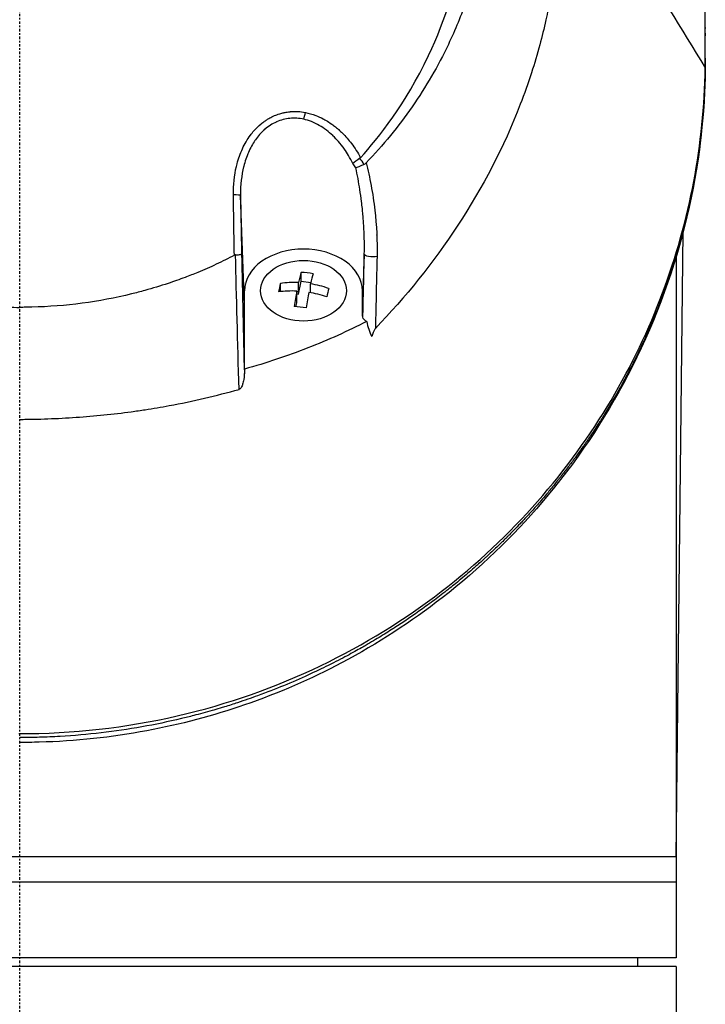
# Model space of a CAD drawing. Header units: millimetres. Extents: x 0 to 4378, y 0 to 2376.
# Tile 256 of 256: x 2215 to 2255, y 1531 to 1590. Entities that reach past the tile are written whole.
import ezdxf

# ---------------------------------------------------------------- set-up
doc = ezdxf.new("R2010")
doc.units = ezdxf.units.MM
doc.header["$LTSCALE"] = 0.2
doc.linetypes.add('CENTER2', pattern=[1.125, 0.75, -0.125, 0.125, -0.125])
doc.layers.add('02_Center Line', color=1, linetype='CENTER2')

# ---------------------------------------------------------------- blocks, each defined once
blk = doc.blocks.new('Blk$A3R2-0W24J')
for p, q in [((40.73, 986.989), (40.73, 987.15)), ((40.73, 986.921), (40.73, 987.083)), ((39.429, 986.711), (39.429, 986.707)), ((39.479, 986.627), (39.479, 986.631)), ((40.73, 986.648), (40.73, 986.487)), ((40.73, 985.154), (40.73, 985.316)), ((40.709, 984.603), (40.709, 984.605)), ((15.474, 981.458), (15.474, 981.458)), ((20.033, 978.34), (20.033, 978.34)), ((13.358, 970.496), (13.117, 977.007)), ((13.118, 976.927), (13.118, 976.927)), ((13.122, 976.779), (13.122, 976.779)), ((21.17, 975.358), (21.17, 975.357)), ((39.006, 937.7), (39.421, 974.849)), ((39.422, 974.916), (39.422, 974.916)), ((20.476, 974.07), (20.476, 974.07)), ((20.47, 973.512), (20.364, 970.657)), ((39, 973.354), (39, 931.7)), ((16.72, 971.903), (16.72, 972.43)), ((15.485, 971.289), (15.485, 971.782)), ((16.561, 971.142), (16.72, 971.903)), ((16.561, 971.142), (16.561, 971.829)), ((16.72, 971.903), (17.299, 971.843)), ((17.278, 971.229), (17.278, 971.754)), ((13.358, 966.708), (13.358, 971.344)), ((16.455, 970.635), (16.455, 971.322)), ((16.455, 971.154), (16.561, 971.142)), ((20.371, 969.85), (20.358, 971.344)), ((20.358, 971.344), (20.358, 971.344)), ((16.405, 970.396), (16.455, 970.635)), ((39.006, 937.7), (-39.006, 937.7)), ((39, 936.2), (-39, 936.2)), ((39, 931.7), (-39, 931.7)), ((36.713, 931.2), (36.721, 931.7)), ((39, 931.2), (-39, 931.2)), ((39, 931.2), (39, 702.181))]:
    blk.add_line(p, q)
for centre, radius, start, end in [((0, 986.2), 24.151, 331.44361, 331.44564), ((14.626, 972.559), 1.808, 148.78817, 148.78897), ((14.626, 972.559), 1.808, 143.37445, 143.37529), ((12.789, 968.917), 1.5, 85.8162, 85.81823), ((12.789, 968.917), 1.25, 84.67096, 84.6743), ((12.789, 968.917), 1.25, 278.3542, 278.36544), ((12.789, 968.917), 1.5, 277.21035, 277.21977)]:
    blk.add_arc(centre, radius, start, end)
for centre, major_axis, ratio, start_param, end_param in [((39.723, 984.323), (1, -0.019), 0.706618, 0.000005, 0.013285), ((16.874, 981.876), (0.095, 0.491), 0.171719, 3.969202, 4.870509), ((16.573, 976.636), (3.864, 0.903), 0.946375, 0.322049, 0.400761), ((17.668, 976.926), (-0.954, 3.618), 0.893968, 5.025492, 5.142617), ((12.617, 976.998), (0.5, 0.009), 0.072072, 0.018568, 1.420082), ((21.932, 948.217), (-7.363, 286.577), 0.028375, 1.481634, 1.506569), ((16.508, 968.4), (-0.469, -4.481), 0.103474, 3.604702, 3.851849), ((17.079, 969.377), (-4.19, 0.877), 0.699495, 4.772906, 4.942477), ((17.225, 968.325), (0.469, 4.481), 0.103474, 0.463109, 0.710256), ((15.432, 968.513), (-0.445, -4.257), 0.103474, 3.847617, 4.017188), ((16.919, 968.616), (-4.41, 0.922), 0.699495, 4.938245, 5.185392), ((16.919, 968.616), (-4.41, 0.922), 0.699495, 4.529991, 4.777138), ((16.813, 968.109), (4.41, -0.922), 0.699495, 1.796653, 2.0438), ((16.508, 968.4), (-0.469, -4.481), 0.103474, 4.012956, 4.260103), ((17.225, 968.325), (0.469, 4.481), 0.103474, 0.871363, 1.11851), ((16.813, 968.109), (4.41, -0.922), 0.699495, 1.388399, 1.635545), ((18.301, 968.213), (0.445, 4.257), 0.103474, 0.706024, 0.875595), ((16.654, 967.348), (4.19, -0.877), 0.699495, 1.631313, 1.800885), ((12.871, 966.711), (0.487, -0.01), 0.816195, 6.243151, 6.299832)]:
    blk.add_ellipse(centre, major_axis=major_axis, ratio=ratio, start_param=start_param, end_param=end_param)
blk.add_ellipse((16.856, 971.344), major_axis=(2.55, 0), ratio=0.707097)
for points, knots in [([(40.73, 987.083), (40.73, 987.128), (40.73, 987.174), (40.73, 987.267), (40.729, 987.311), (40.729, 987.449), (40.728, 987.541), (40.725, 987.816), (40.722, 987.999), (40.714, 988.304), (40.711, 988.426), (40.69, 989.036), (40.664, 989.524), (40.607, 990.338), (40.58, 990.663), (40.507, 991.421), (40.459, 991.854), (40.329, 992.863), (40.243, 993.439), (40.01, 994.78), (39.855, 995.544), (39.439, 997.321), (39.16, 998.332), (38.657, 999.909), (38.461, 1000.481), (38.01, 1001.701), (37.752, 1002.348), (37.328, 1003.334), (37.175, 1003.676), (36.656, 1004.794), (36.268, 1005.566), (35.376, 1007.205), (34.863, 1008.069), (33.684, 1009.893), (33.005, 1010.851), (31.886, 1012.289), (31.482, 1012.783), (30.276, 1014.189), (29.436, 1015.086), (27.704, 1016.767), (26.82, 1017.555), (25.07, 1018.978), (24.217, 1019.619), (22.547, 1020.771), (21.739, 1021.288), (19.44, 1022.645), (17.891, 1023.435), (15.433, 1024.491), (14.585, 1024.822), (13.718, 1025.128)], [-7.729592, -7.729592, -7.729592, -7.729592, -7.71044, -7.71044, -7.69072, -7.69072, -7.65201, -7.65201, -7.574312, -7.574312, -7.522506, -7.522506, -7.315221, -7.315221, -7.177151, -7.177151, -6.993063, -6.993063, -6.7477, -6.7477, -6.420577, -6.420577, -5.984557, -5.984557, -5.735856, -5.735856, -5.451942, -5.451942, -5.300422, -5.300422, -4.9539, -4.9539, -4.557704, -4.557704, -4.105179, -4.105179, -3.863816, -3.863816, -3.40942, -3.40942, -2.98401, -2.98401, -2.611687, -2.611687, -2.28576, -2.28576, -1.715015, -1.715015, -1.424263, -1.424263, -1.424263, -1.424263]), ([(3.067, 1023.609), (4.126, 1023.496), (5.172, 1023.326), (7.244, 1022.872), (8.265, 1022.588), (9.932, 1022.026), (10.592, 1021.777), (11.611, 1021.348), (11.978, 1021.185), (15.251, 1019.645), (17.895, 1017.804), (20.291, 1015.433), (20.433, 1015.289), (20.871, 1014.835), (21.175, 1014.507), (21.75, 1013.851), (22.029, 1013.516), (22.564, 1012.844), (22.824, 1012.5), (23.331, 1011.795), (23.576, 1011.437), (24.29, 1010.334), (24.73, 1009.573), (25.53, 1008.018), (25.889, 1007.224), (26.36, 1006.026), (26.504, 1005.633), (27.199, 1003.578), (27.591, 1001.869), (27.854, 999.695), (27.895, 999.264), (27.955, 998.401), (27.974, 997.966), (27.989, 997.097), (27.986, 996.666), (27.958, 995.822), (27.934, 995.407), (27.885, 994.799), (27.867, 994.603), (27.807, 994.03), (27.758, 993.648), (27.651, 992.93), (27.593, 992.592), (27.294, 991.027), (26.967, 989.81), (26.236, 987.719), (25.874, 986.841), (24.852, 984.698), (24.133, 983.457), (22.908, 981.689), (22.475, 981.115), (21.564, 980.004), (21.084, 979.463), (20.582, 978.944)], [0.000005, 0.000005, 0.000005, 0.000005, 0.319511, 0.319511, 0.639479, 0.639479, 0.852403, 0.852403, 0.973891, 0.973891, 1.947625, 1.947625, 2.010365, 2.010365, 2.139691, 2.139691, 2.265575, 2.265575, 2.393345, 2.393345, 2.521559, 2.521559, 2.781941, 2.781941, 3.041001, 3.041001, 3.166048, 3.166048, 3.692233, 3.692233, 3.821507, 3.821507, 3.951206, 3.951206, 4.07808, 4.07808, 4.201324, 4.201324, 4.258471, 4.258471, 4.368502, 4.368502, 4.468635, 4.468635, 4.831764, 4.831764, 5.102761, 5.102761, 5.508805, 5.508805, 5.711646, 5.711646, 5.914059, 5.914059, 5.914059, 5.914059]), ([(0.009, 1021.202), (-1.128, 1021.202), (-2.276, 1021.115), (-4.534, 1020.814), (-5.688, 1020.588), (-8.127, 1019.953), (-9.404, 1019.522), (-13.452, 1017.824), (-16.034, 1016.205), (-20.77, 1011.977), (-22.793, 1009.317), (-25.516, 1003.711), (-26.47, 1000.541), (-26.709, 995.347), (-26.63, 993.758), (-26.035, 989.818), (-25.328, 987.51), (-22.925, 982.437), (-21.315, 980.44), (-20.252, 979.248)], [-3.557548, -3.557548, -3.557548, -3.557548, -3.349945, -3.349945, -3.131371, -3.131371, -2.88131, -2.88131, -2.314192, -2.314192, -1.681115, -1.681115, -1.111984, -1.111984, -0.864569, -0.864569, -0.492008, -0.492008, -0.000015, -0.000015, -0.000015, -0.000015]), ([(20.254, 979.248), (21.316, 980.438), (22.924, 982.434), (25.326, 987.501), (26.033, 989.806), (26.63, 993.742), (26.71, 995.329), (26.475, 1000.52), (25.525, 1003.691), (22.805, 1009.301), (20.784, 1011.963), (16.051, 1016.193), (13.47, 1017.815), (9.424, 1019.515), (8.146, 1019.947), (5.708, 1020.584), (4.554, 1020.811), (2.295, 1021.114), (1.147, 1021.201), (0.009, 1021.202)], [-5.847616, -5.847616, -5.847616, -5.847616, -5.038817, -5.038817, -4.426364, -4.426364, -4.019655, -4.019655, -3.083823, -3.083823, -2.043533, -2.043533, -1.111663, -1.111663, -0.700523, -0.700523, -0.341482, -0.341482, 0, 0, 0, 0]), ([(31.839, 997.958), (31.944, 996.928), (32.024, 995.907), (32.034, 994.558), (32.034, 994.403), (32.03, 993.835), (32.018, 993.421), (31.923, 991.355), (31.72, 989.712), (31.35, 987.862), (31.305, 987.646), (31.148, 986.935), (31.028, 986.445), (30.747, 985.397), (30.583, 984.844), (30.201, 983.663), (29.979, 983.039), (27.766, 977.321), (24.676, 972.793), (21.13, 969.105)], [0.000234, 0.000234, 0.000234, 0.000234, 0.319634, 0.319634, 0.361124, 0.361124, 0.471797, 0.471797, 0.914416, 0.914416, 0.9732, 0.9732, 1.107816, 1.107816, 1.261595, 1.261595, 1.436675, 1.436675, 2.883412, 2.883412, 2.883412, 2.883412]), ([(40.73, 986.648), (40.73, 986.704), (40.73, 986.76), (40.73, 986.815), (40.73, 986.89), (40.73, 986.964), (40.73, 987.039), (40.73, 987.053), (40.73, 987.068), (40.73, 987.083)], [0, 0, 0, 0, 0.3844855, 0.3844855, 0.3844855, 0.8996816, 0.8996816, 0.8996816, 1, 1, 1, 1]), ([(40.725, 984.579), (40.73, 984.936), (40.73, 985.356), (40.729, 986.012), (40.73, 986.211), (40.73, 986.648)], [-0.3053506, -0.3053506, -0.3053506, -0.3053506, -0.1855765, -0.1855765, 0, 0, 0, 0]), ([(40.729, 985.678), (40.729, 985.8), (40.729, 985.923), (40.73, 986.193), (40.73, 986.34), (40.73, 986.487)], [0.3793787, 0.3793787, 0.3793787, 0.3793787, 0.6621397, 0.6621397, 1, 1, 1, 1]), ([(40.73, 985.154), (40.73, 985.019), (40.729, 984.884), (40.728, 984.748), (40.728, 984.604), (40.726, 984.459), (40.723, 984.314)], [0.0330613, 0.0330613, 0.0330613, 0.0330613, 0.5016036, 0.5016036, 0.5016036, 1, 1, 1, 1]), ([(-0.057, 945.029), (3.152, 945.031), (6.318, 945.381), (12.4, 946.785), (15.238, 947.801), (20.492, 950.322), (22.9, 951.827), (27.174, 955.108), (29.084, 956.908), (34.125, 962.652), (36.565, 966.874), (39.821, 975.564), (40.654, 980.064), (40.725, 984.579)], [0, 0, 0, 0, 0.125, 0.125, 0.25, 0.25, 0.375, 0.375, 0.5, 0.5, 0.75, 0.75, 1, 1, 1, 1]), ([(40.723, 984.314), (40.712, 983.734), (40.689, 983.155), (40.653, 982.575), (40.581, 981.417), (40.458, 980.26), (40.285, 979.107), (40.111, 977.954), (39.886, 976.805), (39.61, 975.662), (39.333, 974.519), (39.005, 973.382), (38.623, 972.254), (38.505, 971.906), (38.383, 971.559), (38.255, 971.213), (37.968, 970.437), (37.656, 969.666), (37.318, 968.9), (36.829, 967.794), (36.286, 966.7), (35.684, 965.618), (35.554, 965.384), (35.421, 965.151), (35.285, 964.918), (35.265, 964.883), (35.244, 964.847), (35.223, 964.812), (35.066, 964.544), (34.905, 964.277), (34.741, 964.012), (34.613, 963.804), (34.482, 963.598), (34.35, 963.392), (34.188, 963.139), (34.022, 962.888), (33.852, 962.637), (33.808, 962.572), (33.757, 962.496), (33.712, 962.431), (33.671, 962.371), (33.635, 962.32), (33.619, 962.296), (33.584, 962.246), (33.531, 962.169), (33.458, 962.065), (33.385, 961.961), (33.292, 961.83), (33.179, 961.674), (33.174, 961.667), (33.168, 961.659), (33.163, 961.652), (33.111, 961.58), (33.054, 961.502), (32.993, 961.419), (32.926, 961.327), (32.841, 961.214), (32.789, 961.144), (32.722, 961.054), (32.656, 960.967), (32.592, 960.882), (32.457, 960.704), (32.328, 960.537), (32.206, 960.382), (32.161, 960.324), (32.117, 960.268), (32.074, 960.213), (32.046, 960.178), (32.03, 960.157), (32, 960.119), (31.984, 960.1), (31.964, 960.075), (31.937, 960.041), (31.779, 959.842), (31.628, 959.658), (31.487, 959.487), (31.453, 959.446), (31.42, 959.405), (31.387, 959.366), (31.146, 959.076), (30.933, 958.83), (30.753, 958.624), (30.548, 958.39), (30.384, 958.21), (30.267, 958.081), (30.208, 958.017), (30.16, 957.965), (30.125, 957.926), (30.119, 957.921), (30.106, 957.907), (30.089, 957.888), (30.045, 957.841), (29.974, 957.764), (29.925, 957.712), (29.856, 957.638), (29.789, 957.567), (29.725, 957.5), (29.609, 957.378), (29.501, 957.266), (29.403, 957.165), (29.286, 957.045), (29.183, 956.94), (29.094, 956.85), (29.053, 956.809), (29.015, 956.771), (28.98, 956.736), (28.962, 956.719), (28.955, 956.711), (28.947, 956.704), (28.94, 956.696), (28.933, 956.689), (28.916, 956.672), (28.87, 956.626), (28.796, 956.553), (28.695, 956.454), (28.649, 956.409), (28.597, 956.358), (28.54, 956.303), (28.355, 956.124), (28.17, 955.948), (28.043, 955.828), (27.915, 955.709), (27.822, 955.623), (27.765, 955.57), (27.75, 955.557), (27.683, 955.495), (27.64, 955.455), (27.597, 955.416), (27.554, 955.378), (27.512, 955.34), (27.428, 955.263), (27.346, 955.189), (27.265, 955.117), (27.246, 955.1), (27.227, 955.083), (27.208, 955.067), (27.067, 954.941), (26.93, 954.822), (26.799, 954.708), (26.671, 954.597), (26.548, 954.492), (26.43, 954.393), (26.124, 954.135), (25.854, 953.916), (25.626, 953.734), (25.536, 953.662), (25.452, 953.595), (25.374, 953.534), (25.331, 953.5), (25.289, 953.468), (25.25, 953.437), (25.211, 953.406), (25.201, 953.398), (25.135, 953.347), (25.003, 953.246), (24.871, 953.144), (24.737, 953.043), (24.47, 952.842), (24.2, 952.643), (23.925, 952.446), (23.377, 952.053), (22.813, 951.669), (22.234, 951.297), (22.213, 951.284), (22.192, 951.27), (22.172, 951.257), (21.902, 951.085), (21.63, 950.915), (21.355, 950.747), (21.206, 950.657), (21.057, 950.568), (20.906, 950.479), (20.831, 950.435), (20.733, 950.377), (20.697, 950.356), (20.661, 950.336), (20.624, 950.314), (20.586, 950.292), (20.497, 950.24), (20.401, 950.186), (20.299, 950.128), (20.052, 949.988), (19.767, 949.829), (19.443, 949.655), (19.114, 949.479), (18.746, 949.288), (18.333, 949.082), (17.593, 948.715), (16.713, 948.304), (15.674, 947.877), (15.193, 947.68), (14.679, 947.479), (14.129, 947.279), (13.751, 947.141), (13.355, 947.003), (12.943, 946.867), (12.689, 946.783), (12.429, 946.7), (12.162, 946.618), (12.077, 946.592), (11.989, 946.565), (11.903, 946.539), (11.721, 946.484), (11.548, 946.434), (11.425, 946.399), (11.064, 946.295), (10.7, 946.196), (10.334, 946.101), (10.092, 946.039), (9.849, 945.978), (9.605, 945.92), (8.828, 945.735), (8.041, 945.571), (7.246, 945.43), (6.451, 945.289), (5.647, 945.171), (4.839, 945.076), (4.03, 944.982), (3.216, 944.911), (2.399, 944.865), (1.991, 944.841), (1.582, 944.824), (1.172, 944.813), (0.782, 944.803), (0.392, 944.797), (0, 944.798)], [0, 0, 0, 0, 0.032845, 0.032845, 0.032845, 0.098514, 0.098514, 0.098514, 0.164155, 0.164155, 0.164155, 0.229765, 0.229765, 0.229765, 0.25, 0.25, 0.25, 0.295338, 0.295338, 0.295338, 0.360817, 0.360817, 0.360817, 0.375, 0.375, 0.375, 0.377162, 0.377162, 0.377162, 0.393509, 0.393509, 0.393509, 0.40625, 0.40625, 0.40625, 0.421875, 0.421875, 0.421875, 0.42593, 0.42593, 0.42593, 0.429688, 0.429688, 0.429688, 0.4375, 0.4375, 0.4375, 0.445313, 0.445313, 0.445313, 0.445664, 0.445664, 0.445664, 0.449219, 0.449219, 0.449219, 0.453125, 0.453125, 0.453125, 0.458169, 0.458169, 0.458169, 0.46875, 0.46875, 0.46875, 0.472656, 0.472656, 0.472656, 0.475217, 0.475217, 0.475217, 0.476563, 0.476563, 0.476563, 0.484375, 0.484375, 0.484375, 0.486257, 0.486257, 0.486257, 0.5, 0.5, 0.5, 0.515625, 0.515625, 0.515625, 0.523438, 0.523438, 0.523438, 0.52457, 0.52457, 0.52457, 0.527344, 0.527344, 0.527344, 0.53125, 0.53125, 0.53125, 0.538372, 0.538372, 0.538372, 0.546875, 0.546875, 0.546875, 0.550781, 0.550781, 0.550781, 0.552734, 0.552734, 0.552734, 0.554688, 0.554688, 0.554688, 0.560068, 0.560068, 0.560068, 0.5625, 0.5625, 0.5625, 0.570313, 0.570313, 0.570313, 0.578125, 0.578125, 0.578125, 0.580078, 0.580078, 0.580078, 0.582031, 0.582031, 0.582031, 0.585938, 0.585938, 0.585938, 0.586848, 0.586848, 0.586848, 0.59375, 0.59375, 0.59375, 0.600497, 0.600497, 0.600497, 0.618038, 0.618038, 0.618038, 0.625, 0.625, 0.625, 0.628906, 0.628906, 0.628906, 0.632813, 0.632813, 0.632813, 0.640625, 0.640625, 0.640625, 0.65625, 0.65625, 0.65625, 0.6875, 0.6875, 0.6875, 0.688623, 0.688623, 0.688623, 0.703125, 0.703125, 0.703125, 0.710938, 0.710938, 0.710938, 0.714844, 0.714844, 0.714844, 0.71875, 0.71875, 0.71875, 0.727865, 0.727865, 0.727865, 0.75, 0.75, 0.75, 0.772382, 0.772382, 0.772382, 0.8125, 0.8125, 0.8125, 0.831023, 0.831023, 0.831023, 0.84375, 0.84375, 0.84375, 0.851563, 0.851563, 0.851563, 0.854072, 0.854072, 0.854072, 0.859375, 0.859375, 0.859375, 0.875, 0.875, 0.875, 0.885308, 0.885308, 0.885308, 0.918094, 0.918094, 0.918094, 0.950853, 0.950853, 0.950853, 0.983613, 0.983613, 0.983613, 1, 1, 1, 1.015596, 1.015596, 1.015596, 1.015596]), ([(40.723, 984.304), (40.609, 978.213), (39.112, 972.031), (34.759, 963.7), (33.058, 961.153), (29.305, 956.746), (27.322, 954.833), (23.275, 951.684), (21.278, 950.377), (17.314, 948.281), (15.382, 947.433), (11.499, 946.093), (9.546, 945.572), (5.465, 944.809), (3.312, 944.578), (1.162, 944.52), (0.775, 944.51), (0.387, 944.505), (0, 944.505)], [0, 0, 0, 0, 2.551508, 2.551508, 3.723769, 3.723769, 4.711283, 4.711283, 5.514893, 5.514893, 6.188053, 6.188053, 6.807183, 6.807183, 7.452626, 7.452626, 7.452626, 7.568935, 7.568935, 7.568935, 7.568935]), ([(12.691, 977.035), (12.682, 977.609), (12.746, 978.208), (12.873, 978.732), (12.886, 978.786), (12.9, 978.84), (12.914, 978.893), (12.997, 979.201), (13.102, 979.495), (13.233, 979.779), (13.298, 979.92), (13.37, 980.06), (13.451, 980.199), (13.532, 980.337), (13.614, 980.461), (13.706, 980.586), (13.769, 980.672), (13.837, 980.758), (13.915, 980.846), (14.053, 981.003), (14.181, 981.129), (14.346, 981.264), (14.407, 981.314), (14.474, 981.365), (14.549, 981.418), (14.608, 981.459), (14.667, 981.498), (14.728, 981.535), (14.811, 981.585), (14.896, 981.632), (14.983, 981.675), (15.038, 981.702), (15.089, 981.725), (15.14, 981.747), (15.23, 981.785), (15.323, 981.821), (15.454, 981.861), (15.496, 981.874), (15.537, 981.885), (15.579, 981.896), (15.641, 981.912), (15.704, 981.927), (15.767, 981.939), (15.86, 981.957), (15.927, 981.968), (16.04, 981.979), (16.055, 981.981), (16.072, 981.982), (16.09, 981.984), (16.379, 982.009), (16.674, 981.994), (16.972, 981.937)], [0, 0, 0, 0, 0.25, 0.25, 0.25, 0.275957, 0.275957, 0.275957, 0.425518, 0.425518, 0.425518, 0.5, 0.5, 0.5, 0.573987, 0.573987, 0.573987, 0.625, 0.625, 0.625, 0.716202, 0.716202, 0.716202, 0.75, 0.75, 0.75, 0.776323, 0.776323, 0.776323, 0.8125, 0.8125, 0.8125, 0.835296, 0.835296, 0.835296, 0.875, 0.875, 0.875, 0.887583, 0.887583, 0.887583, 0.90625, 0.90625, 0.90625, 0.933682, 0.933682, 0.933682, 0.9375, 0.9375, 0.9375, 1, 1, 1, 1]), ([(16.972, 981.937), (17.177, 981.898), (17.383, 981.838), (17.59, 981.758), (17.729, 981.705), (17.888, 981.632), (18.026, 981.559), (18.093, 981.523), (18.156, 981.487), (18.209, 981.456), (18.308, 981.397), (18.406, 981.333), (18.504, 981.265), (18.567, 981.221), (18.63, 981.174), (18.693, 981.126), (18.773, 981.064), (18.851, 980.999), (18.929, 980.931), (18.935, 980.926), (18.942, 980.92), (18.948, 980.914), (19.023, 980.848), (19.114, 980.762), (19.161, 980.716), (19.355, 980.525), (19.539, 980.317), (19.714, 980.087), (19.907, 979.833), (20.089, 979.551), (20.254, 979.248)], [0, 0, 0, 0, 0.125, 0.125, 0.125, 0.2090035, 0.2090035, 0.2090035, 0.25, 0.25, 0.25, 0.3256794, 0.3256794, 0.3256794, 0.375, 0.375, 0.375, 0.4375, 0.4375, 0.4375, 0.442409, 0.442409, 0.442409, 0.5, 0.5, 0.5, 0.7377626, 0.7377626, 0.7377626, 0.9999993, 0.9999993, 0.9999993, 0.9999993]), ([(16.872, 981.532), (16.601, 981.591), (16.324, 981.608), (16.054, 981.582), (15.916, 981.569), (15.779, 981.544), (15.648, 981.51), (15.512, 981.475), (15.383, 981.429), (15.261, 981.376), (15.252, 981.371), (15.242, 981.367), (15.232, 981.363), (15.118, 981.311), (15.007, 981.251), (14.898, 981.183), (14.783, 981.11), (14.671, 981.027), (14.563, 980.935), (14.56, 980.932), (14.557, 980.929), (14.554, 980.927), (14.448, 980.835), (14.346, 980.734), (14.248, 980.624), (14.164, 980.529), (14.071, 980.409), (14.003, 980.311), (13.992, 980.296), (13.982, 980.281), (13.973, 980.267), (13.833, 980.062), (13.704, 979.828), (13.59, 979.567), (13.533, 979.437), (13.48, 979.3), (13.432, 979.156), (13.387, 979.025), (13.34, 978.861), (13.309, 978.74), (13.306, 978.728), (13.303, 978.716), (13.3, 978.705), (13.18, 978.216), (13.105, 977.646), (13.117, 977.007)], [0, 0, 0, 0, 0.120423, 0.120423, 0.120423, 0.181565, 0.181565, 0.181565, 0.244909, 0.244909, 0.244909, 0.25, 0.25, 0.25, 0.309866, 0.309866, 0.309866, 0.373192, 0.373192, 0.373192, 0.375, 0.375, 0.375, 0.4375, 0.4375, 0.4375, 0.491586, 0.491586, 0.491586, 0.5, 0.5, 0.5, 0.625, 0.625, 0.625, 0.6875, 0.6875, 0.6875, 0.744354, 0.744354, 0.744354, 0.75, 0.75, 0.75, 1, 1, 1, 1]), ([(19.797, 978.894), (19.711, 979.071), (19.622, 979.234), (19.533, 979.383), (19.448, 979.526), (19.381, 979.63), (19.281, 979.771), (19.278, 979.776), (19.274, 979.781), (19.27, 979.786), (19.165, 979.934), (19.055, 980.073), (18.943, 980.203), (18.833, 980.329), (18.743, 980.425), (18.609, 980.553), (18.606, 980.555), (18.603, 980.558), (18.6, 980.561), (18.475, 980.68), (18.347, 980.788), (18.218, 980.886), (18.079, 980.991), (17.939, 981.084), (17.797, 981.166), (17.491, 981.343), (17.175, 981.465), (16.872, 981.532)], [0, 0, 0, 0, 0.125, 0.125, 0.125, 0.245689, 0.245689, 0.245689, 0.25, 0.25, 0.25, 0.375, 0.375, 0.375, 0.497293, 0.497293, 0.497293, 0.5, 0.5, 0.5, 0.612632, 0.612632, 0.612632, 0.73467, 0.73467, 0.73467, 1, 1, 1, 1]), ([(19.968, 978.65), (20.043, 978.68), (20.248, 978.764), (20.422, 978.84), (20.432, 978.844), (20.441, 978.848), (20.451, 978.852)], [0, 0, 0, 0, 0.9461679, 0.9461679, 0.9461679, 0.9999981, 0.9999981, 0.9999981, 0.9999981]), ([(20.254, 979.248), (20.247, 979.241), (20.24, 979.234), (20.225, 979.221), (20.218, 979.216), (20.209, 979.211)], [0.000001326, 0.000001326, 0.000001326, 0.000001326, 0.003011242, 0.003011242, 0.005941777, 0.005941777, 0.005941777, 0.005941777]), ([(20.451, 978.852), (20.476, 978.863), (20.499, 978.876), (20.544, 978.907), (20.564, 978.925), (20.582, 978.944)], [-0.01640349, -0.01640349, -0.01640349, -0.01640349, -0.00821386, -0.00821386, -0.00002089, -0.00002089, -0.00002089, -0.00002089]), ([(20.582, 978.944), (20.691, 978.514), (20.79, 978.066), (20.962, 977.133), (21.041, 976.596), (21.2, 975.22), (21.249, 974.304), (21.226, 973.372)], [0.0000177, 0.0000177, 0.0000177, 0.0000177, 0.25, 0.25, 0.5, 0.5, 1, 1, 1, 1]), ([(20.47, 973.514), (20.471, 973.559), (20.472, 973.605), (20.473, 973.652), (20.474, 973.708), (20.475, 973.765), (20.475, 973.824), (20.476, 973.936), (20.476, 974.051), (20.475, 974.17), (20.473, 974.333), (20.47, 974.502), (20.464, 974.676), (20.462, 974.736), (20.459, 974.797), (20.457, 974.859), (20.45, 975.013), (20.441, 975.172), (20.431, 975.336), (20.423, 975.45), (20.415, 975.566), (20.405, 975.685), (20.396, 975.803), (20.382, 975.952), (20.373, 976.046), (20.367, 976.104), (20.361, 976.163), (20.355, 976.224), (20.341, 976.359), (20.324, 976.502), (20.306, 976.653), (20.279, 976.87), (20.242, 977.133), (20.208, 977.351), (20.14, 977.787), (20.06, 978.221), (19.968, 978.65)], [0, 0, 0, 0, 0.0329302, 0.0329302, 0.0329302, 0.0722622, 0.0722622, 0.0722622, 0.1471362, 0.1471362, 0.1471362, 0.25, 0.25, 0.25, 0.2856215, 0.2856215, 0.2856215, 0.375, 0.375, 0.375, 0.4375, 0.4375, 0.4375, 0.5, 0.5, 0.5, 0.5387047, 0.5387047, 0.5387047, 0.625, 0.625, 0.625, 0.75, 0.75, 0.75, 1, 1, 1, 1]), ([(-12.75, 973.453), (-12.036, 973.074), (-11.304, 972.732), (-10.302, 972.321), (-10.046, 972.221), (-9.46, 972.001), (-9.12, 971.881), (-8.317, 971.615), (-7.855, 971.476), (-7.126, 971.276), (-6.855, 971.205), (-5.626, 970.907), (-4.656, 970.727), (-3.187, 970.533), (-2.695, 970.482), (-1.957, 970.424), (-1.708, 970.408), (-1.335, 970.389), (-1.211, 970.383), (-0.968, 970.374), (-0.841, 970.37), (-0.476, 970.36), (-0.235, 970.357), (0.004, 970.357)], [0.000005, 0.000005, 0.000005, 0.000005, 0.245288, 0.245288, 0.32758, 0.32758, 0.439471, 0.439471, 0.588452, 0.588452, 0.672216, 0.672216, 0.969709, 0.969709, 1.119078, 1.119078, 1.193047, 1.193047, 1.22978, 1.22978, 1.265, 1.265, 1.331927, 1.331927, 1.331927, 1.331927]), ([(12.751, 973.453), (12.398, 973.266), (12.039, 973.087), (11.313, 972.746), (10.946, 972.585), (10.324, 972.329), (10.071, 972.23), (9.489, 972.011), (9.153, 971.892), (8.356, 971.627), (7.898, 971.488), (7.175, 971.288), (6.907, 971.218), (5.675, 970.916), (4.695, 970.733), (2.717, 970.47), (1.718, 970.392), (0.6, 970.364), (0.362, 970.359), (0.123, 970.357), (0.004, 970.357)], [-1.260139, -1.260139, -1.260139, -1.260139, -1.13977, -1.13977, -1.019298, -1.019298, -0.938268, -0.938268, -0.827897, -0.827897, -0.68116, -0.68116, -0.598483, -0.598483, -0.299873, -0.299873, 0, 0, 0.035566, 0.071132, 0.071132, 0.071132, 0.071132]), ([(12.817, 973.472), (12.806, 973.471), (12.795, 973.469), (12.773, 973.463), (12.762, 973.459), (12.751, 973.453)], [-0.007110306, -0.007110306, -0.007110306, -0.007110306, -0.003649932, -0.003649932, -0.000004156, -0.000004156, -0.000004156, -0.000004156]), ([(12.817, 973.472), (12.896, 973.476), (12.998, 973.485), (13.055, 973.493), (13.062, 973.494), (13.069, 973.495), (13.075, 973.495), (13.101, 973.499), (13.114, 973.5), (13.148, 973.511), (13.182, 973.521), (13.177, 973.526), (13.177, 973.527)], [0.0000145, 0.0000145, 0.0000145, 0.0000145, 0.4407612, 0.4407612, 0.4407612, 0.5, 0.5, 0.5, 0.75, 0.75, 0.75, 1, 1, 1, 1]), ([(20.358, 971.344), (20.358, 971.997), (19.982, 972.635), (18.682, 973.554), (17.777, 973.819), (15.939, 973.819), (15.034, 973.554), (13.735, 972.636), (13.358, 971.997), (13.358, 971.344)], [0, 0, 0, 0, 0.25, 0.25, 0.5, 0.5, 0.75, 0.75, 1, 1, 1, 1]), ([(20.388, 969.753), (20.399, 970.251), (20.41, 970.75), (20.421, 971.25), (20.437, 972.002), (20.454, 972.757), (20.47, 973.514)], [0.1673703, 0.1673703, 0.1673703, 0.1673703, 0.5, 0.5, 0.5, 0.9999591, 0.9999591, 0.9999591, 0.9999591]), ([(21.226, 973.372), (21.102, 973.352), (20.894, 973.348), (20.559, 973.411), (20.472, 973.47), (20.47, 973.514)], [0, 0, 0, 0, 0.5, 0.5, 1, 1, 1, 1]), ([(20.612, 969.521), (19.493, 968.943), (18.325, 968.417), (15.896, 967.468), (14.644, 967.05), (13.357, 966.685)], [0.0000049, 0.0000049, 0.0000049, 0.0000049, 0.4157156, 0.4157156, 0.8306466, 0.8306466, 0.8306466, 0.8306466]), ([(20.612, 969.521), (20.579, 969.536), (20.549, 969.553), (20.523, 969.573), (20.426, 969.646), (20.372, 969.747), (20.371, 969.85)], [0, 0, 0, 0, 0.215099, 0.215099, 0.215099, 1, 1, 1, 1]), ([(20.612, 969.521), (20.647, 969.363), (20.689, 969.202), (20.78, 968.91), (20.839, 968.743), (20.91, 968.619)], [-0.1237169, -0.1237169, -0.1237169, -0.1237169, -0.0602309, -0.0602309, -0.0001168, -0.0001168, -0.0001168, -0.0001168]), ([(21.13, 969.105), (21.108, 969.079), (21.087, 969.043), (21.045, 968.966), (21.022, 968.914), (20.97, 968.787), (20.94, 968.699), (20.91, 968.619)], [-0.053772, -0.053772, -0.053772, -0.053772, -0.04302429, -0.04302429, -0.02732571, -0.02732571, -0.00036275, -0.00036275, -0.00036275, -0.00036275]), ([(13.357, 966.685), (13.354, 966.484), (13.34, 966.264), (13.291, 965.975), (13.271, 965.881), (13.222, 965.729), (13.194, 965.654), (13.138, 965.567), (13.117, 965.54), (13.083, 965.512), (13.074, 965.505), (13.058, 965.496), (13.052, 965.492), (13.041, 965.488), (13.037, 965.486), (13.032, 965.485)], [-0.1365657, -0.1365657, -0.1365657, -0.1365657, -0.0682763, -0.0682763, -0.0392084, -0.0392084, -0.0171749, -0.0171749, -0.0074554, -0.0074554, -0.0039731, -0.0039731, -0.0018516, -0.0018516, -0.0004271, -0.0004271, -0.0004271, -0.0004271]), ([(-0.005, 963.701), (0.077, 963.702), (0.138, 963.702), (0.276, 963.703), (0.346, 963.704), (0.558, 963.707), (0.698, 963.709), (1.122, 963.718), (1.399, 963.726), (2.237, 963.756), (2.795, 963.786), (4.449, 963.899), (5.547, 964.009), (6.906, 964.195), (7.185, 964.235), (7.935, 964.351), (8.411, 964.431), (9.593, 964.65), (10.293, 964.796), (11.675, 965.118), (12.358, 965.294), (13.029, 965.484)], [-1.313678, -1.313678, -1.313678, -1.313678, -1.294129, -1.294129, -1.273962, -1.273962, -1.233424, -1.233424, -1.151167, -1.151167, -0.987029, -0.987029, -0.662873, -0.662873, -0.580154, -0.580154, -0.434248, -0.434248, -0.216716, -0.216716, -0.000003, -0.000003, -0.000003, -0.000003])]:
    blk.add_open_spline(points, degree=3, knots=knots)
for points in [[(31.839, 997.958), (34.917, 993.792), (37.904, 989.289), (40.725, 984.579)], [(38.983, 987.419), (38.983, 987.421), (38.983, 987.423), (38.983, 987.424)], [(39.18, 987.108), (39.181, 987.109), (39.181, 987.11), (39.181, 987.111)], [(40.73, 986.989), (40.73, 986.966), (40.73, 986.944), (40.73, 986.921)], [(39.97, 985.83), (39.97, 985.829), (39.97, 985.828), (39.97, 985.827)], [(40.332, 985.232), (40.332, 985.232), (40.331, 985.233), (40.33, 985.233)], [(20.209, 979.211), (20.049, 979.112), (19.859, 978.965), (19.797, 978.894)], [(20.166, 978.727), (20.167, 978.73), (20.168, 978.732), (20.169, 978.735)], [(12.751, 973.453), (12.731, 974.644), (12.712, 975.824), (12.691, 977.035)], [(13.117, 977.007), (13.137, 975.848), (13.157, 974.688), (13.177, 973.527)], [(13.029, 965.484), (12.953, 968.329), (12.883, 970.992), (12.817, 973.472)], [(21.226, 973.372), (21.196, 972.045), (21.164, 970.622), (21.13, 969.105)], [(12.935, 969.015), (12.935, 969.016), (12.935, 969.016), (12.935, 969.016)], [(12.94, 968.827), (12.94, 968.827), (12.94, 968.827), (12.94, 968.827)], [(20.91, 968.619), (20.91, 968.619), (20.909, 968.619), (20.909, 968.619)], [(13.032, 965.485), (13.031, 965.484), (13.03, 965.484), (13.029, 965.484)]]:
    blk.add_open_spline(points, degree=3)
blk.add_rational_spline([(40.73, 986.487), (40.73, 986.626), (40.73, 986.765), (40.73, 986.91), (40.73, 986.916), (40.73, 986.921)], [1, 1.00000000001, 1.00000000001, 1.00000000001, 1.00000000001, 1], degree=3, knots=[0, 0, 0, 0, 0.96178, 0.96178, 1, 1, 1, 1])
at = {"layer": '02_Center Line'}
blk.add_line((0, -10), (0, 1148.476), dxfattribs=at)

msp = doc.modelspace()

# ---------------------------------------------------------------- block references
msp.add_blockref('Blk$A3R2-0W24J', (2214.674, 602.257))

doc.saveas('drawing.dxf')
